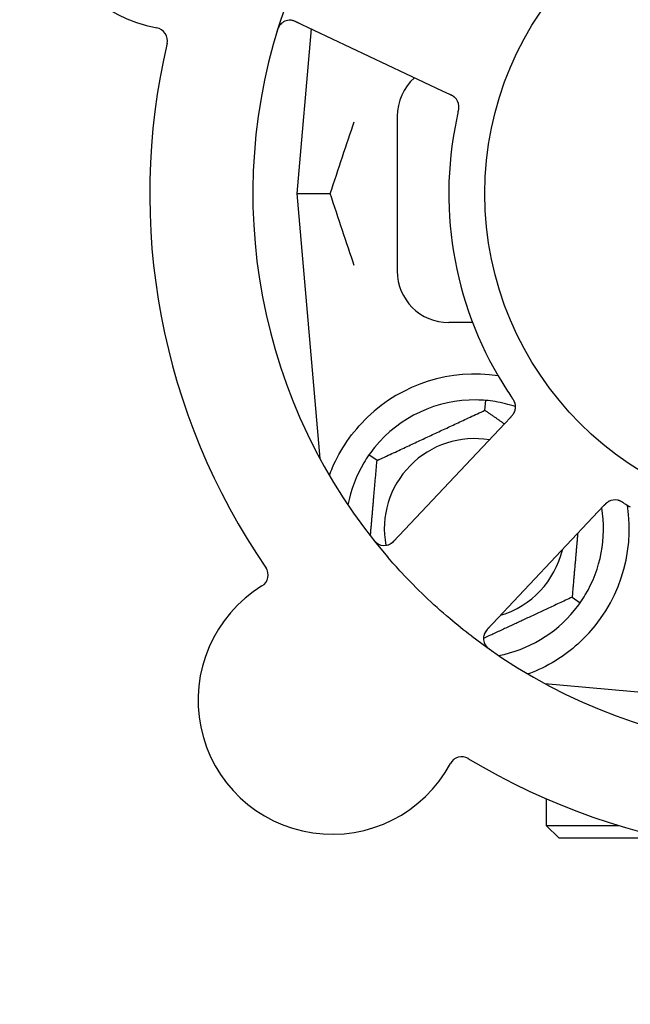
# Model space of a CAD drawing. Header units: inches. Extents: x 24 to 1128, y -69 to 748.
# Tile 30 of 256: x 120.07 to 121.55, y 223.11 to 225.5. Entities that reach past the tile are written whole.
import ezdxf

# ---------------------------------------------------------------- set-up
doc = ezdxf.new("R2010")
doc.units = ezdxf.units.IN
doc.header["$LTSCALE"] = 32
doc.header["$MEASUREMENT"] = 0
doc.layers.add('Dimension (ANSI)', color=7, linetype='Continuous', lineweight=25)
doc.layers.add('Visible (ANSI)', color=7, linetype='Continuous', lineweight=30)
doc.styles.add('Note Text (ANSI)', font='tahoma.ttf')
doc.dimstyles.new('SB Fraction-16 (ANSI)', dxfattribs={"dimscale": 32, "dimtxt": 0.125, "dimasz": 0.098425, "dimexe": 0.125, "dimexo": 0.0625, "dimgap": 0.031496, "dimtad": 0, "dimtih": 1, "dimtoh": 1, "dimdec": 4, "dimrnd": 1e-08, "dimzin": 0, "dimdsep": 46, "dimlunit": 5, "dimtxsty": 'Note Text (ANSI)', "dimcen": 0.09, "dimdle": 0.393701, "dimclrd": 256, "dimclre": 256, "dimclrt": 256, "dimadec": 0, "dimazin": 3, "dimtfac": 0.96, "dimtofl": 0, "dimtmove": 0, "dimatfit": 3, "dimfxl": 1, "dimfrac": 2, "dimtolj": 1, "dimtzin": 12, "dimlwd": -1, "dimlwe": -1, "dimarcsym": 0})

# ---------------------------------------------------------------- blocks, each defined once
blk = doc.blocks.new('*D15')
at = {"layer": 'Defpoints', "color": 0, "transparency": 16777216}
for p in [(157.2904, 468.9837), (65.9568, 162.272), (120.1654, 162.272)]:
    blk.add_point(p, dxfattribs=at)
at = {"layer": 'Dimension (ANSI)', "transparency": 16777216}
for p, q in [((155.2904, 468.9837), (61.9568, 468.9837)), ((65.9568, 465.8341), (65.9568, 331.6609)), ((65.9568, 165.4216), (65.9568, 324.5948)), ((118.1654, 162.272), (61.9568, 162.272))]:
    blk.add_line(p, q, dxfattribs=at)
for points in [[(65.4319, 465.8341), (66.4817, 465.8341), (65.9568, 468.9837)], [(65.4319, 165.4216), (66.4817, 165.4216), (65.9568, 162.272)]]:
    blk.add_solid(points, dxfattribs=at)
at = {"layer": 'Dimension (ANSI)', "transparency": 16777216, "insert": (53.754, 330.653), "char_height": 4, "attachment_point": 1, "style": 'Note Text (ANSI)'}
blk.add_mtext('\\A1;306 11/16', dxfattribs=at)

msp = doc.modelspace()

# ---------------------------------------------------------------- linework, layer by layer
at = {"layer": 'Visible (ANSI)'}
for p, q in [((120.73946, 225.49563), (121.09472, 225.32758)), ((120.77731, 225.47773), (120.74236, 225.0782)), ((121.09472, 225.32758), (121.11271, 225.31907)), ((120.98611, 225.2657), (120.98611, 224.8907)), ((120.74236, 225.0782), (120.82383, 225.0782)), ((120.74236, 225.0782), (120.79853, 224.43622)), ((121.16882, 224.7657), (121.11111, 224.7657)), ((121.19877, 224.55328), (121.20084, 224.57701)), ((121.26048, 224.53566), (121.24685, 224.5212)), ((121.24685, 224.5212), (120.97723, 224.23526)), ((120.93714, 224.43128), (120.91762, 224.44494)), ((121.47349, 224.3075), (121.48714, 224.32198)), ((121.20387, 224.02156), (121.47349, 224.3075)), ((121.41008, 224.10012), (121.42959, 224.08646)), ((121.34412, 223.89062), (121.98611, 223.83445)), ((121.34736, 223.89033), (121.34736, 223.88887)), ((121.34736, 223.61123), (121.34736, 223.54695)), ((121.34736, 223.54695), (121.52213, 223.54695)), ((121.37861, 223.5157), (121.34736, 223.54695)), ((121.64173, 223.5157), (121.37861, 223.5157))]:
    msp.add_line(p, q, dxfattribs=at)
msp.add_circle((121.98611, 225.0782), 0.7875, dxfattribs=at)
for centre, radius, start, end in [((120.46068, 225.79981), 0.325, 49.56477, 259.80207), ((121.98611, 225.0782), 1.35, 160.62287, 220.74397), ((120.72609, 225.46739), 0.03125, 64.68342, 162.83549), ((120.3976, 225.44919), 0.03125, 346.85452, 79.80207), ((121.98611, 225.0782), 1.6, 166.81714, 214.5497), ((121.11111, 225.2657), 0.125, 131.64189, 180), ((121.10456, 225.28835), 0.03125, 5.46904, 47.46837), ((121.98611, 225.0782), 0.875, 168.19111, 213.17573), ((121.11111, 224.8907), 0.125, 180, 270), ((121.17361, 224.2657), 0.375, 81.21293, 133.75453), ((121.17361, 224.2657), 0.3125, 89.15807, 140.84193), ((121.17361, 224.2657), 0.3125, 71.46237, 80.84193), ((121.24172, 224.56131), 0.03125, 334.67765, 16.13682), ((121.17361, 224.2657), 0.21875, 80.57954, 190.53406), ((121.17361, 224.2657), 0.3125, 149.15807, 169.28378), ((121.17361, 224.2657), 0.375, 314.27762, 8.78707), ((121.51383, 224.30474), 0.03125, 77.46904, 119.46837), ((121.17361, 224.2657), 0.3125, 329.15807, 9.35248), ((120.95449, 224.2567), 0.03125, 218.53135, 316.68342), ((121.17361, 224.2657), 0.21875, 286.71618, 346.65066), ((120.64195, 224.15396), 0.03125, 301.56477, 34.51231), ((120.82843, 223.85042), 0.325, 121.56477, 331.80207), ((121.17361, 224.2657), 0.3125, 280.71622, 320.84193), ((121.22661, 224.00012), 0.03125, 136.68342, 234.83549), ((121.98611, 225.0782), 1.35, 232.62287, 292.74397), ((121.14241, 223.68208), 0.03125, 58.85452, 151.80207), ((121.98611, 225.0782), 1.6, 238.81714, 286.5497)]:
    msp.add_arc(centre, radius, start, end, dxfattribs=at)
for points, knots in [([(120.70322, 225.48867), (120.70303, 225.48846), (120.70279, 225.48819), (120.70202, 225.48727), (120.70146, 225.48652), (120.70029, 225.48478), (120.69963, 225.4837), (120.69862, 225.48175), (120.69831, 225.48112), (120.69758, 225.47952), (120.69715, 225.4785), (120.69629, 225.47633), (120.69586, 225.47514), (120.69524, 225.47328), (120.69501, 225.47258), (120.69458, 225.47119), (120.69437, 225.47052), (120.69416, 225.46983)], [0.051298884, 0.051298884, 0.051298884, 0.051298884, 0.057269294, 0.057269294, 0.069785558, 0.069785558, 0.083632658, 0.083632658, 0.089458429, 0.089458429, 0.097820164, 0.097820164, 0.107290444, 0.107290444, 0.113094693, 0.113094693, 0.118968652, 0.118968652, 0.118968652, 0.118968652]), ([(120.74679, 225.49217), (120.74594, 225.49257), (120.74508, 225.49298), (120.74173, 225.49452), (120.73922, 225.49559), (120.73493, 225.4971), (120.73305, 225.49762), (120.72992, 225.49827), (120.72849, 225.49846), (120.72621, 225.4986), (120.72536, 225.49861), (120.72446, 225.49859), (120.72427, 225.49858), (120.7241, 225.49857)], [0, 0, 0, 0, 0.007248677, 0.007248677, 0.028564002, 0.028564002, 0.047482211, 0.047482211, 0.06536174, 0.06536174, 0.076705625, 0.076705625, 0.079955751, 0.079955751, 0.079955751, 0.079955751]), ([(121.12661, 225.3105), (121.12655, 225.31056), (121.12647, 225.31063), (121.12625, 225.31084), (121.12609, 225.31099), (121.12534, 225.31167), (121.12462, 225.31227), (121.12281, 225.31363), (121.12162, 225.31442), (121.1191, 225.3159), (121.11776, 225.31661), (121.11581, 225.31758), (121.1152, 225.31788), (121.11427, 225.31833), (121.11396, 225.31847), (121.11335, 225.31876), (121.11305, 225.31891), (121.11275, 225.31905)], [0.038929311, 0.038929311, 0.038929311, 0.038929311, 0.040726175, 0.040726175, 0.043941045, 0.043941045, 0.054249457, 0.054249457, 0.066768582, 0.066768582, 0.078206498, 0.078206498, 0.083402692, 0.083402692, 0.086046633, 0.086046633, 0.088630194, 0.088630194, 0.088630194, 0.088630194]), ([(121.12603, 225.31106), (121.12603, 225.31106), (121.12603, 225.31107), (121.12597, 225.31111), (121.12581, 225.31127), (121.1253, 225.31173), (121.12489, 225.31208), (121.12394, 225.31285), (121.1234, 225.31325), (121.1227, 225.31374), (121.12252, 225.31386), (121.1212, 225.31474), (121.11962, 225.31566), (121.11699, 225.31701), (121.11621, 225.3174), (121.11497, 225.31799), (121.11454, 225.3182), (121.11366, 225.31862), (121.1132, 225.31884), (121.11275, 225.31905)], [0.028019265, 0.028019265, 0.028019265, 0.028019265, 0.028672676, 0.028672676, 0.033062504, 0.033062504, 0.040781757, 0.040781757, 0.051074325, 0.051074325, 0.054504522, 0.054504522, 0.07506277, 0.07506277, 0.083066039, 0.083066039, 0.087153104, 0.087153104, 0.091266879, 0.091266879, 0.091266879, 0.091266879]), ([(121.1336, 225.27534), (121.1335, 225.27487), (121.13338, 225.27437), (121.13326, 225.27384), (121.13216, 225.26907), (121.13073, 225.26253), (121.12963, 225.25727)], [0.48080563, 0.48080563, 0.48080563, 0.48080563, 0.5329828, 0.5329828, 0.5329828, 1, 1, 1, 1]), ([(121.13361, 225.27537), (121.13368, 225.27567), (121.13375, 225.27596), (121.13393, 225.27675), (121.13404, 225.27724), (121.13439, 225.27879), (121.13461, 225.27986), (121.13504, 225.2821), (121.13524, 225.28329), (121.13556, 225.28563), (121.13565, 225.28674), (121.13577, 225.28895), (121.13575, 225.28995), (121.13568, 225.29119), (121.13565, 225.29153), (121.13562, 225.29179)], [0.001596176, 0.001596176, 0.001596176, 0.001596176, 0.003937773, 0.003937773, 0.007842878, 0.007842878, 0.016055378, 0.016055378, 0.025513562, 0.025513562, 0.03719134, 0.03719134, 0.0541939, 0.0541939, 0.061558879, 0.061558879, 0.061558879, 0.061558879]), ([(121.13361, 225.27537), (121.13374, 225.27591), (121.13386, 225.27644), (121.1341, 225.2775), (121.13422, 225.27803), (121.13462, 225.27981), (121.13487, 225.28105), (121.13524, 225.2831), (121.13537, 225.28394), (121.13562, 225.28586), (121.1357, 225.28688), (121.13578, 225.28867), (121.13577, 225.28948), (121.13572, 225.29077), (121.13567, 225.2913), (121.13564, 225.29162), (121.13564, 225.29166), (121.13564, 225.29168), (121.13564, 225.29168), (121.13564, 225.29168)], [0, 0, 0, 0, 0.004180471, 0.004180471, 0.008305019, 0.008305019, 0.018114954, 0.018114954, 0.025612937, 0.025612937, 0.036850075, 0.036850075, 0.047489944, 0.047489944, 0.05608938, 0.05608938, 0.05828692, 0.05828692, 0.058652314, 0.058652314, 0.058652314, 0.058652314]), ([(121.27194, 224.56927), (121.27188, 224.5695), (121.27179, 224.56978), (121.27153, 224.57063), (121.27132, 224.57123), (121.27083, 224.57248), (121.27055, 224.57313), (121.26995, 224.57441), (121.26964, 224.57503), (121.26884, 224.5765), (121.26833, 224.5774), (121.26754, 224.5787), (121.2673, 224.57908), (121.2664, 224.58049), (121.26572, 224.58153), (121.26481, 224.58286), (121.26458, 224.5832), (121.26426, 224.58367), (121.26416, 224.58382), (121.26406, 224.58396)], [0.044252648, 0.044252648, 0.044252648, 0.044252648, 0.050671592, 0.050671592, 0.061250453, 0.061250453, 0.071050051, 0.071050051, 0.078610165, 0.078610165, 0.087196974, 0.087196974, 0.090753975, 0.090753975, 0.100050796, 0.100050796, 0.103147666, 0.103147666, 0.104517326, 0.104517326, 0.104517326, 0.104517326]), ([(121.27184, 224.56963), (121.27184, 224.56963), (121.27183, 224.56966), (121.2718, 224.5698), (121.27176, 224.56993), (121.27163, 224.57036), (121.27152, 224.57071), (121.27111, 224.57187), (121.27077, 224.57274), (121.26992, 224.57456), (121.26945, 224.57549), (121.26824, 224.57762), (121.26748, 224.57886), (121.26594, 224.58122), (121.26515, 224.58237), (121.26428, 224.58365), (121.26417, 224.58381), (121.26406, 224.58396)], [0.030853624, 0.030853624, 0.030853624, 0.030853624, 0.032941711, 0.032941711, 0.036385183, 0.036385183, 0.042347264, 0.042347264, 0.055267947, 0.055267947, 0.065838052, 0.065838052, 0.077516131, 0.077516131, 0.087897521, 0.087897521, 0.089364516, 0.089364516, 0.089364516, 0.089364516]), ([(120.82172, 224.39512), (120.82413, 224.40173), (120.82674, 224.40836), (120.83803, 224.43446), (120.84974, 224.45649), (120.87872, 224.49876), (120.89594, 224.51901), (120.91427, 224.53657)], [1.38940877, 1.38940877, 1.38940877, 1.38940877, 1.45134152, 1.45134152, 1.64787025, 1.64787025, 1.84130789, 1.84130789, 1.84130789, 1.84130789]), ([(121.26048, 224.53566), (121.26084, 224.53604), (121.26121, 224.53643), (121.26191, 224.53718), (121.26226, 224.53755), (121.26303, 224.53839), (121.26345, 224.53885), (121.26494, 224.54051), (121.26587, 224.5416), (121.26724, 224.54337), (121.2678, 224.54417), (121.26874, 224.54565), (121.26913, 224.54632), (121.26972, 224.54744), (121.26997, 224.54795), (121.27011, 224.54825), (121.27013, 224.54829), (121.27013, 224.54829), (121.27013, 224.54829), (121.27013, 224.54829)], [0, 0, 0, 0, 0.004355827, 0.004355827, 0.0086878, 0.0086878, 0.014307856, 0.014307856, 0.029588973, 0.029588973, 0.043844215, 0.043844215, 0.054171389, 0.054171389, 0.061954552, 0.061954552, 0.063871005, 0.063871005, 0.063878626, 0.063878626, 0.063878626, 0.063878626]), ([(121.26051, 224.53569), (121.26071, 224.53591), (121.26092, 224.53612), (121.26204, 224.53731), (121.26298, 224.53832), (121.26488, 224.54047), (121.26585, 224.54164), (121.26748, 224.5438), (121.26817, 224.54481), (121.26935, 224.54675), (121.26985, 224.54772), (121.27024, 224.54855), (121.27029, 224.54867), (121.27034, 224.54878)], [0, 0, 0, 0, 0.002309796, 0.002309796, 0.012623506, 0.012623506, 0.024338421, 0.024338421, 0.035397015, 0.035397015, 0.047442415, 0.047442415, 0.049661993, 0.049661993, 0.049661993, 0.049661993]), ([(121.49958, 224.33255), (121.4995, 224.33251), (121.49941, 224.33246), (121.49915, 224.33232), (121.49895, 224.33221), (121.49808, 224.33171), (121.49728, 224.33121), (121.49543, 224.3299), (121.49431, 224.32902), (121.49212, 224.32708), (121.49104, 224.32603), (121.48951, 224.32447), (121.48903, 224.32398), (121.48832, 224.32324), (121.48809, 224.32299), (121.48762, 224.32249), (121.48739, 224.32225), (121.48717, 224.32201)], [0.038929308, 0.038929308, 0.038929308, 0.038929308, 0.040726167, 0.040726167, 0.043941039, 0.043941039, 0.054249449, 0.054249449, 0.066768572, 0.066768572, 0.07820649, 0.07820649, 0.083402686, 0.083402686, 0.086046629, 0.086046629, 0.08863019, 0.08863019, 0.08863019, 0.08863019]), ([(121.49887, 224.33218), (121.49887, 224.33218), (121.49886, 224.33217), (121.4988, 224.33214), (121.4986, 224.33203), (121.498, 224.33169), (121.49754, 224.3314), (121.49652, 224.33074), (121.49597, 224.33035), (121.49529, 224.32984), (121.49512, 224.32971), (121.49387, 224.32872), (121.49251, 224.3275), (121.49042, 224.32542), (121.48981, 224.32479), (121.48885, 224.3238), (121.48853, 224.32345), (121.48786, 224.32274), (121.48751, 224.32237), (121.48717, 224.32201)], [0.028019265, 0.028019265, 0.028019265, 0.028019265, 0.028672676, 0.028672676, 0.033062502, 0.033062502, 0.040781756, 0.040781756, 0.051074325, 0.051074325, 0.054504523, 0.054504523, 0.075062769, 0.075062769, 0.083066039, 0.083066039, 0.087153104, 0.087153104, 0.091266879, 0.091266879, 0.091266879, 0.091266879]), ([(121.53515, 224.32836), (121.53489, 224.32851), (121.53464, 224.32867), (121.53394, 224.32908), (121.5335, 224.32935), (121.53214, 224.33015), (121.53119, 224.3307), (121.52919, 224.3318), (121.52813, 224.33235), (121.526, 224.33337), (121.52497, 224.33381), (121.5229, 224.33461), (121.52194, 224.3349), (121.52074, 224.33521), (121.52041, 224.33529), (121.52016, 224.33534)], [0.001596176, 0.001596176, 0.001596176, 0.001596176, 0.00393777, 0.00393777, 0.007842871, 0.007842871, 0.016055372, 0.016055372, 0.025513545, 0.025513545, 0.037191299, 0.037191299, 0.054193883, 0.054193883, 0.061558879, 0.061558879, 0.061558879, 0.061558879]), ([(121.53515, 224.32836), (121.53468, 224.32864), (121.53421, 224.32892), (121.53328, 224.32948), (121.53281, 224.32976), (121.53125, 224.33068), (121.53014, 224.33131), (121.52831, 224.33229), (121.52755, 224.33267), (121.52579, 224.33351), (121.52486, 224.3339), (121.52317, 224.33453), (121.5224, 224.33477), (121.52116, 224.33512), (121.52064, 224.33524), (121.52033, 224.33531), (121.52028, 224.33532), (121.52027, 224.33532), (121.52027, 224.33532), (121.52027, 224.33532)], [0, 0, 0, 0, 0.004180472, 0.004180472, 0.008305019, 0.008305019, 0.018114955, 0.018114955, 0.025612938, 0.025612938, 0.036850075, 0.036850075, 0.047489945, 0.047489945, 0.056089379, 0.056089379, 0.05828692, 0.05828692, 0.058652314, 0.058652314, 0.058652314, 0.058652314]), ([(121.53518, 224.32834), (121.53559, 224.32809), (121.53603, 224.32783), (121.5365, 224.32755), (121.5407, 224.32503), (121.54647, 224.32165), (121.55114, 224.31897)], [0.48080563, 0.48080563, 0.48080563, 0.48080563, 0.5329828, 0.5329828, 0.5329828, 1, 1, 1, 1]), ([(120.92566, 224.24277), (120.92605, 224.24228), (120.92643, 224.24179), (120.92748, 224.24048), (120.92816, 224.23965), (120.92946, 224.23813), (120.93007, 224.23744), (120.93167, 224.23569), (120.93271, 224.23465), (120.93458, 224.23291), (120.93544, 224.23218), (120.93696, 224.23099), (120.93763, 224.2305), (120.93902, 224.22959), (120.93971, 224.22919), (120.9405, 224.22876), (120.94067, 224.22867), (120.94081, 224.2286)], [0, 0, 0, 0, 0.005149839, 0.005149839, 0.013554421, 0.013554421, 0.020527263, 0.020527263, 0.031641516, 0.031641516, 0.041623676, 0.041623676, 0.051235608, 0.051235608, 0.063734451, 0.063734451, 0.067355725, 0.067355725, 0.067355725, 0.067355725]), ([(120.96409, 224.22696), (120.96437, 224.22705), (120.96472, 224.22718), (120.96639, 224.22782), (120.96797, 224.22858), (120.9707, 224.2302), (120.97195, 224.23105), (120.975, 224.23344), (120.97683, 224.23507), (120.97936, 224.23757), (120.9801, 224.23832), (120.98149, 224.23977), (120.98215, 224.24047), (120.9828, 224.24117)], [0.058736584, 0.058736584, 0.058736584, 0.058736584, 0.064782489, 0.064782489, 0.086145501, 0.086145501, 0.103238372, 0.103238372, 0.123434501, 0.123434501, 0.131598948, 0.131598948, 0.13893919, 0.13893919, 0.13893919, 0.13893919]), ([(121.16658, 224.00541), (121.14836, 224.01933), (121.13061, 224.03363), (121.09274, 224.06572), (121.07254, 224.0839), (121.03363, 224.12113), (121.01511, 224.13992), (120.98567, 224.17161), (120.97438, 224.18422), (120.9633, 224.19708)], [-0.73117336, -0.73117336, -0.73117336, -0.73117336, -0.55242948, -0.55242948, -0.34016147, -0.34016147, -0.13232742, -0.13232742, 0, 0, 0, 0]), ([(121.20943, 224.02746), (121.20879, 224.02677), (121.20813, 224.02608), (121.20563, 224.02338), (121.20384, 224.02132), (121.20107, 224.0177), (121.2, 224.01608), (121.19842, 224.01331), (121.19779, 224.012), (121.19696, 224.00988), (121.19668, 224.00907), (121.19643, 224.00821), (121.19637, 224.00802), (121.19633, 224.00786)], [0, 0, 0, 0, 0.007248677, 0.007248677, 0.028564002, 0.028564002, 0.04748221, 0.04748221, 0.065361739, 0.065361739, 0.076705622, 0.076705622, 0.079955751, 0.079955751, 0.079955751, 0.079955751]), ([(121.19929, 223.98494), (121.19943, 223.98469), (121.19962, 223.98439), (121.20026, 223.98337), (121.20079, 223.9826), (121.20209, 223.98095), (121.20291, 223.97999), (121.20446, 223.97843), (121.20496, 223.97794), (121.20626, 223.97675), (121.20709, 223.97603), (121.20889, 223.97454), (121.20989, 223.97377), (121.21146, 223.9726), (121.21206, 223.97216), (121.21324, 223.97132), (121.21383, 223.97092), (121.21442, 223.9705)], [0.051298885, 0.051298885, 0.051298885, 0.051298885, 0.057269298, 0.057269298, 0.069785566, 0.069785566, 0.083632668, 0.083632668, 0.089458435, 0.089458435, 0.09782017, 0.09782017, 0.107290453, 0.107290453, 0.113094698, 0.113094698, 0.118968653, 0.118968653, 0.118968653, 0.118968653]), ([(121.43541, 223.99721), (121.42027, 223.98245), (121.40332, 223.96853), (121.36431, 223.94176), (121.3419, 223.92986), (121.31617, 223.91881), (121.31046, 223.91651), (121.30471, 223.91437)], [0.55181372, 0.55181372, 0.55181372, 0.55181372, 0.71000954, 0.71000954, 0.90366002, 0.90366002, 0.95550669, 0.95550669, 0.95550669, 0.95550669])]:
    msp.add_open_spline(points, degree=3, knots=knots, dxfattribs=at)
for points in [[(120.82383, 225.0782), (120.84347, 225.13848), (120.86359, 225.19788), (120.88213, 225.25251)], [(120.88213, 224.90389), (120.86359, 224.95851), (120.84347, 225.01793), (120.82383, 225.0782)], [(121.25374, 224.59939), (121.25701, 224.59439), (121.26128, 224.58804), (121.26406, 224.58396)], [(121.20084, 224.57701), (121.19325, 224.57767), (121.18543, 224.57806), (121.1782, 224.57817)], [(121.22335, 224.57422), (121.21621, 224.57537), (121.20844, 224.57634), (121.20084, 224.57701)], [(120.93129, 224.46303), (120.92673, 224.45743), (120.922, 224.45119), (120.91762, 224.44494)], [(120.91762, 224.44494), (120.91326, 224.4387), (120.90901, 224.43212), (120.9053, 224.42591)], [(121.42959, 224.08646), (121.43396, 224.09271), (121.43821, 224.09929), (121.44192, 224.10549)], [(121.41592, 224.06837), (121.42049, 224.07397), (121.42522, 224.08022), (121.42959, 224.08646)]]:
    msp.add_open_spline(points, degree=3, dxfattribs=at)
for points, weights in [([(120.93714, 224.43128), (121.06795, 224.49228), (121.19877, 224.55328)], [1.04422863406, 1.20577136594, 1.04422863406]), ([(121.19877, 224.55328), (121.22338, 224.53604), (121.24594, 224.52024)], [1.04422863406, 1.07418802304, 1.09303499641]), ([(120.92115, 224.24852), (120.92862, 224.33389), (120.93714, 224.43128)], [1.11819795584, 1.14843950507, 1.04422863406]), ([(121.42359, 224.25459), (121.41732, 224.18287), (121.41008, 224.10012)], [1.12448377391, 1.13145726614, 1.04422863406]), ([(121.41008, 224.10012), (121.29845, 224.04807), (121.19536, 224)], [1.04422863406, 1.17902301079, 1.08886732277]), ([(121.30471, 223.91437), (121.30314, 223.91449), (121.30157, 223.91462)], [0.999914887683, 0.9999148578, 0.999914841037])]:
    msp.add_rational_spline(points, weights, degree=2, dxfattribs=at)

# ---------------------------------------------------------------- dimensions: what is measured, and where the dimension line sits
at = {"layer": 'Dimension (ANSI)'}
dim = msp.add_linear_dim(base=(65.95681, 162.27197), p1=(157.29037, 468.98367), p2=(120.16537, 162.27197), angle=270, dimstyle='SB Fraction-16 (ANSI)', override={"dimgap": 0.031496, "dimdec": 4, "dimtol": 0, "dimlim": 0, "dimtp": 0, "dimtm": 0, "dimtdec": 2, "dimatfit": 1}, dxfattribs=at)
dim.commit()
dim.dimension.update_dxf_attribs({"geometry": '*D15', "text_midpoint": (65.95681, 328.12782), "dimtype": 160})

doc.saveas('drawing.dxf')
